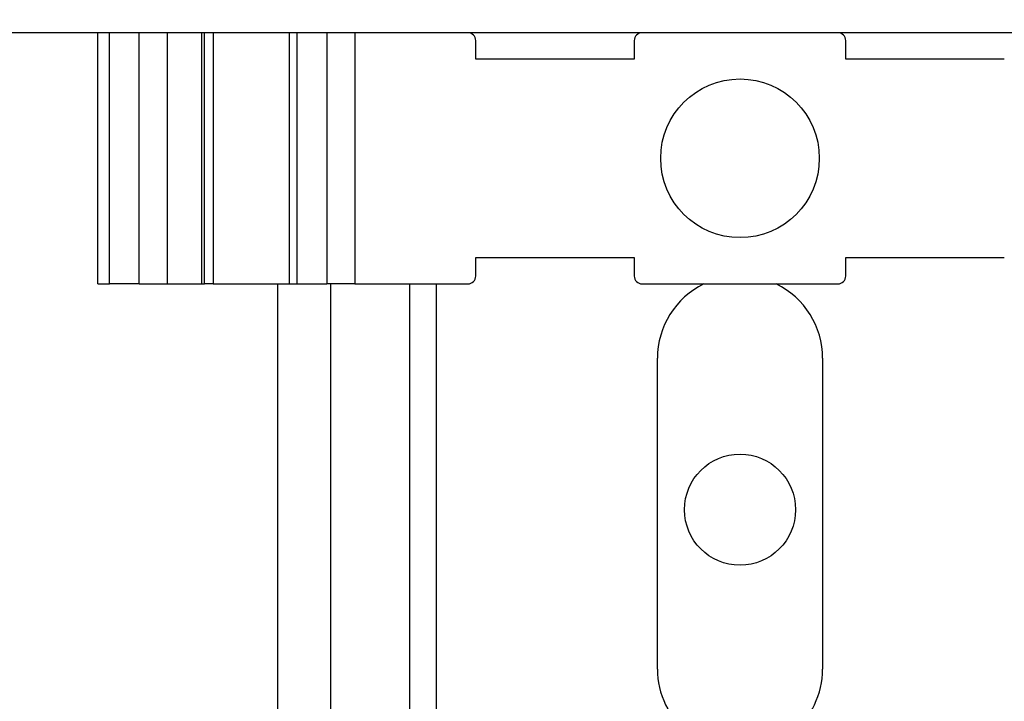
# Model space of a CAD drawing. Header units: millimetres. Extents: x 0 to 420, y 0 to 297.
# Tile 107 of 138: x 199.99 to 207.44, y 179.31 to 184.46. Entities that reach past the tile are written whole.
import ezdxf

# ---------------------------------------------------------------- set-up
doc = ezdxf.new("R2010")
doc.units = ezdxf.units.MM
doc.styles.add('SLDTEXTSTYLE0', font='TXT', dxfattribs={"width": 0.75})
doc.dimstyles.new('SLDDIMSTYLE0', dxfattribs={"dimtxt": 3.5, "dimasz": 3.302, "dimexe": 0, "dimexo": 0.0625, "dimgap": 0.875, "dimtad": 1, "dimlfac": 5, "dimrnd": 1e-09, "dimzin": 12, "dimdsep": 46, "dimtxsty": 'SLDTEXTSTYLE0', "dimsah": 1, "dimcen": 0.09, "dimadec": 0, "dimazin": 3, "dimtfac": 1, "dimtofl": 0, "dimtmove": 0, "dimatfit": 3, "dimfxl": 1, "dimfrac": 2, "dimtolj": 1, "dimtzin": 12, "dimarcsym": 0})

# ---------------------------------------------------------------- blocks, each defined once
blk = doc.blocks.new('_D_5')
at = {"color": 7, "linetype": 'Continuous', "lineweight": 18}
for p, q in [((186.436, 221.3553), (271.0027, 221.3553)), ((270.0027, 160.1553), (270.0027, 221.3553)), ((186.436, 160.1553), (271.0027, 160.1553))]:
    blk.add_line(p, q, dxfattribs=at)
for points in [[(270.0027, 221.3553), (269.4947, 218.0533), (270.5107, 218.0533)], [(270.0027, 160.1553), (270.5107, 163.4573), (269.4947, 163.4573)]]:
    blk.add_solid(points, dxfattribs=at)
at = {"color": 7, "linetype": 'Continuous', "lineweight": 18, "insert": (265.491, 186.8762), "char_height": 3.5, "attachment_point": 1, "rotation": 90, "style": 'SLDTEXTSTYLE0'}
blk.add_mtext('306', dxfattribs=at)

msp = doc.modelspace()

# ---------------------------------------------------------------- linework, layer by layer
at = {"color": 7, "linetype": 'Continuous', "lineweight": 25}
for p, q in [((216.0323, 184.3623), (193.7223, 184.3623)), ((200.576, 182.4623), (200.576, 184.3623)), ((200.6639, 182.4623), (200.6639, 184.3623)), ((200.8903, 182.4623), (200.8903, 184.3623)), ((201.1043, 182.4623), (201.1043, 184.3623)), ((201.3626, 182.4623), (201.3626, 184.3623)), ((201.3843, 182.4623), (201.3843, 184.3623)), ((201.4489, 184.3623), (201.4489, 182.4623)), ((202.0232, 184.3623), (202.0232, 182.4623)), ((202.0818, 184.3623), (202.0818, 182.4623)), ((202.3082, 184.3623), (202.3082, 182.4623)), ((202.5203, 184.3623), (202.5203, 182.4623)), ((203.436, 184.1623), (203.436, 184.3023)), ((204.636, 184.3023), (204.636, 184.1623)), ((206.236, 184.1623), (206.236, 184.3023)), ((204.636, 184.1623), (203.436, 184.1623)), ((207.436, 184.1623), (206.236, 184.1623)), ((203.436, 182.6623), (204.636, 182.6623)), ((203.436, 182.5223), (203.436, 182.6623)), ((204.636, 182.6623), (204.636, 182.5223)), ((206.236, 182.6623), (207.436, 182.6623)), ((206.236, 182.5223), (206.236, 182.6623)), ((200.576, 182.4623), (200.6639, 182.4623)), ((200.8903, 182.4623), (200.6639, 182.4623)), ((200.8903, 182.4623), (201.1043, 182.4623)), ((201.1043, 182.4623), (201.3626, 182.4623)), ((201.3626, 182.4623), (201.3843, 182.4623)), ((201.4489, 182.4623), (201.3843, 182.4623)), ((201.4489, 182.4623), (202.0232, 182.4623)), ((201.936, 182.4623), (201.936, 179.0623)), ((202.0232, 182.4623), (202.0818, 182.4623)), ((202.0818, 182.4623), (202.3082, 182.4623)), ((202.5203, 182.4623), (202.3082, 182.4623)), ((202.5203, 182.4623), (203.376, 182.4623)), ((202.936, 182.4623), (202.936, 179.0623)), ((204.696, 182.4623), (206.176, 182.4623)), ((204.811, 179.5503), (204.811, 181.9003)), ((206.061, 181.9003), (206.061, 179.5503))]:
    msp.add_line(p, q, dxfattribs=at)
at = {"color": 1, "linetype": 'Continuous', "lineweight": 25}
for p, q in [((202.336, 182.4623), (202.336, 179.0623)), ((203.136, 182.4623), (203.136, 179.0623))]:
    msp.add_line(p, q, dxfattribs=at)
at = {"color": 7, "linetype": 'Continuous', "lineweight": 25}
for centre, radius in [((205.436, 183.4123), 0.6), ((205.436, 180.7553), 0.42)]:
    msp.add_circle(centre, radius, dxfattribs=at)
for centre, radius, start, end in [((203.376, 184.3023), 0.06, 0, 90), ((204.696, 184.3023), 0.06, 90, 180), ((206.176, 184.3023), 0.06, 0, 90), ((203.376, 182.5223), 0.06, 270, 0), ((204.696, 182.5223), 0.06, 180, 270), ((206.176, 182.5223), 0.06, 270, 0), ((205.436, 181.9003), 0.625, 115.95066, 180), ((205.436, 181.9003), 0.625, 0, 64.04934), ((205.436, 179.5503), 0.625, 180, 231.33652), ((205.436, 179.5503), 0.625, 308.66348, 0)]:
    msp.add_arc(centre, radius, start, end, dxfattribs=at)

# ---------------------------------------------------------------- dimensions: what is measured, and where the dimension line sits
at = {"color": 7, "linetype": 'Continuous', "lineweight": 18}
dim = msp.add_linear_dim(base=(270.0027, 221.3553), p1=(185.436, 160.1553), p2=(185.436, 221.3553), angle=90, dimstyle='SLDDIMSTYLE0', dxfattribs=at)
dim.commit()
dim.dimension.update_dxf_attribs({"geometry": '_D_5', "text_midpoint": (270.0027, 190.7553), "dimtype": 160})

doc.saveas('drawing.dxf')
